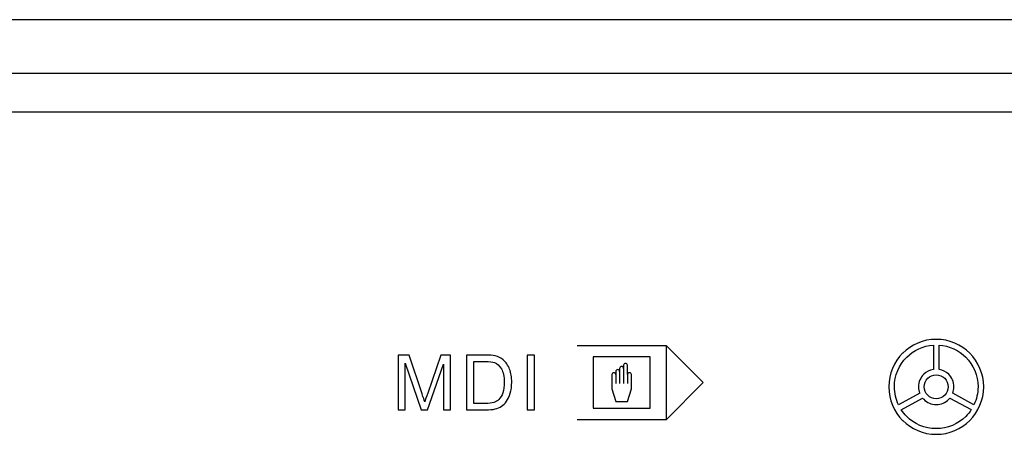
# Model space of a CAD drawing. Header units: millimetres. Extents: x 7205 to 9529, y -660 to 140.
# Tile 45 of 193: x 7388 to 7434, y -269 to -250. Entities that reach past the tile are written whole.
import ezdxf

# ---------------------------------------------------------------- set-up
doc = ezdxf.new("R2010")
doc.units = ezdxf.units.MM
doc.header["$LTSCALE"] = 3

msp = doc.modelspace()

# ---------------------------------------------------------------- linework, layer by layer
at = {"linetype": 'Continuous', "lineweight": 30}
for p, q in [((7467.627, -250.157), (7280.621, -250.157)), ((7656.907, -252.657), (7284.335, -252.657)), ((7655.119, -254.445), (7286.122, -254.445))]:
    msp.add_line(p, q, dxfattribs=at)
for points, knots in [([(7432.148, -268.724), (7431.75, -269.122), (7431.2, -269.368), (7430.593, -269.368), (7430.593, -269.368), (7429.986, -269.368), (7429.436, -269.122), (7429.038, -268.724), (7429.038, -268.724), (7429.038, -268.724), (7429.037, -268.723), (7429.037, -268.723), (7429.037, -268.723), (7428.639, -268.325), (7428.393, -267.775), (7428.393, -267.168), (7428.393, -267.168), (7428.393, -266.561), (7428.639, -266.01), (7429.037, -265.612), (7429.037, -265.612), (7429.037, -265.612), (7429.038, -265.612), (7429.038, -265.612), (7429.038, -265.612), (7429.436, -265.214), (7429.986, -264.968), (7430.593, -264.968), (7430.593, -264.968), (7431.2, -264.968), (7431.75, -265.214), (7432.148, -265.612), (7432.148, -265.612), (7432.546, -266.01), (7432.793, -266.561), (7432.793, -267.168), (7432.793, -267.168), (7432.793, -267.775), (7432.546, -268.325), (7432.148, -268.723), (7432.148, -268.723), (7432.148, -268.723), (7432.148, -268.724), (7432.148, -268.724)], [0, 0, 0, 0, 0.083333, 0.083333, 0.083333, 0.083333, 0.166667, 0.166667, 0.166667, 0.166667, 0.25, 0.25, 0.25, 0.25, 0.333333, 0.333333, 0.333333, 0.333333, 0.416667, 0.416667, 0.416667, 0.416667, 0.5, 0.5, 0.5, 0.5, 0.583333, 0.583333, 0.583333, 0.583333, 0.666667, 0.666667, 0.666667, 0.666667, 0.75, 0.75, 0.75, 0.75, 0.833333, 0.833333, 0.833333, 0.833333, 1, 1, 1, 1]), ([(7413.943, -265.246), (7413.943, -265.246), (7418.075, -265.246), (7418.075, -265.246), (7418.075, -265.246), (7418.075, -265.246), (7419.797, -266.968), (7419.797, -266.968), (7419.797, -266.968), (7419.797, -266.968), (7418.075, -268.69), (7418.075, -268.69), (7418.075, -268.69), (7418.075, -268.69), (7413.943, -268.69), (7413.943, -268.69)], [0, 0, 0, 0, 0.2, 0.2, 0.2, 0.2, 0.4, 0.4, 0.4, 0.4, 0.6, 0.6, 0.6, 0.6, 1, 1, 1, 1]), ([(7418.075, -265.246), (7418.075, -265.246), (7419.797, -266.968), (7419.797, -266.968), (7419.797, -266.968), (7419.797, -266.968), (7418.075, -268.69), (7418.075, -268.69), (7418.075, -268.69), (7418.075, -268.69), (7418.075, -265.246), (7418.075, -265.246)], [0, 0, 0, 0, 0.25, 0.25, 0.25, 0.25, 0.5, 0.5, 0.5, 0.5, 1, 1, 1, 1]), ([(7430.461, -265.235), (7429.979, -265.268), (7429.544, -265.477), (7429.223, -265.798), (7429.223, -265.798), (7429.223, -265.798), (7429.223, -265.798), (7429.223, -265.798), (7429.223, -265.798), (7428.873, -266.149), (7428.656, -266.633), (7428.656, -267.168), (7428.656, -267.168), (7428.656, -267.466), (7428.723, -267.749), (7428.843, -268.001), (7428.843, -268.001), (7428.843, -268.001), (7429.829, -267.464), (7429.829, -267.464), (7429.829, -267.464), (7429.793, -267.372), (7429.773, -267.272), (7429.773, -267.168), (7429.773, -267.168), (7429.773, -266.942), (7429.865, -266.738), (7430.013, -266.589), (7430.013, -266.589), (7430.013, -266.589), (7430.014, -266.589), (7430.014, -266.589), (7430.014, -266.589), (7430.014, -266.589), (7430.014, -266.589), (7430.014, -266.589), (7430.014, -266.589), (7430.133, -266.47), (7430.288, -266.387), (7430.461, -266.359), (7430.461, -266.359), (7430.461, -266.359), (7430.461, -265.235), (7430.461, -265.235)], [0, 0, 0, 0, 0.083333, 0.083333, 0.083333, 0.083333, 0.166667, 0.166667, 0.166667, 0.166667, 0.25, 0.25, 0.25, 0.25, 0.333333, 0.333333, 0.333333, 0.333333, 0.416667, 0.416667, 0.416667, 0.416667, 0.5, 0.5, 0.5, 0.5, 0.583333, 0.583333, 0.583333, 0.583333, 0.666667, 0.666667, 0.666667, 0.666667, 0.75, 0.75, 0.75, 0.75, 0.833333, 0.833333, 0.833333, 0.833333, 1, 1, 1, 1]), ([(7432.344, -267.997), (7432.463, -267.745), (7432.53, -267.464), (7432.53, -267.168), (7432.53, -267.168), (7432.53, -266.633), (7432.313, -266.149), (7431.963, -265.798), (7431.963, -265.798), (7431.641, -265.477), (7431.207, -265.268), (7430.724, -265.235), (7430.724, -265.235), (7430.724, -265.235), (7430.724, -266.359), (7430.724, -266.359), (7430.724, -266.359), (7430.897, -266.387), (7431.053, -266.47), (7431.172, -266.589), (7431.172, -266.589), (7431.172, -266.589), (7431.172, -266.589), (7431.172, -266.589), (7431.172, -266.589), (7431.172, -266.589), (7431.172, -266.589), (7431.172, -266.589), (7431.172, -266.589), (7431.32, -266.738), (7431.412, -266.942), (7431.412, -267.168), (7431.412, -267.168), (7431.412, -267.271), (7431.393, -267.369), (7431.359, -267.459), (7431.359, -267.459), (7431.359, -267.459), (7432.344, -267.997), (7432.344, -267.997)], [0, 0, 0, 0, 0.090909, 0.090909, 0.090909, 0.090909, 0.181818, 0.181818, 0.181818, 0.181818, 0.272727, 0.272727, 0.272727, 0.272727, 0.363636, 0.363636, 0.363636, 0.363636, 0.454545, 0.454545, 0.454545, 0.454545, 0.545455, 0.545455, 0.545455, 0.545455, 0.636364, 0.636364, 0.636364, 0.636364, 0.727273, 0.727273, 0.727273, 0.727273, 0.818182, 0.818182, 0.818182, 0.818182, 1, 1, 1, 1]), ([(7405.659, -268.237), (7405.659, -268.237), (7405.659, -265.699), (7405.659, -265.699), (7405.659, -265.699), (7405.659, -265.699), (7406.163, -265.699), (7406.163, -265.699), (7406.163, -265.699), (7406.163, -265.699), (7406.763, -267.496), (7406.763, -267.496), (7406.763, -267.496), (7406.819, -267.663), (7406.859, -267.788), (7406.884, -267.871), (7406.884, -267.871), (7406.913, -267.779), (7406.959, -267.643), (7407.02, -267.464), (7407.02, -267.464), (7407.02, -267.464), (7407.631, -265.699), (7407.631, -265.699), (7407.631, -265.699), (7407.631, -265.699), (7408.081, -265.699), (7408.081, -265.699), (7408.081, -265.699), (7408.081, -265.699), (7408.081, -268.237), (7408.081, -268.237), (7408.081, -268.237), (7408.081, -268.237), (7407.758, -268.237), (7407.758, -268.237), (7407.758, -268.237), (7407.758, -268.237), (7407.758, -266.113), (7407.758, -266.113), (7407.758, -266.113), (7407.758, -266.113), (7407.017, -268.237), (7407.017, -268.237), (7407.017, -268.237), (7407.017, -268.237), (7406.715, -268.237), (7406.715, -268.237), (7406.715, -268.237), (7406.715, -268.237), (7405.982, -266.074), (7405.982, -266.074), (7405.982, -266.074), (7405.982, -266.074), (7405.982, -268.237), (7405.982, -268.237), (7405.982, -268.237), (7405.982, -268.237), (7405.659, -268.237), (7405.659, -268.237)], [0, 0, 0, 0, 0.0625, 0.0625, 0.0625, 0.0625, 0.125, 0.125, 0.125, 0.125, 0.1875, 0.1875, 0.1875, 0.1875, 0.25, 0.25, 0.25, 0.25, 0.3125, 0.3125, 0.3125, 0.3125, 0.375, 0.375, 0.375, 0.375, 0.4375, 0.4375, 0.4375, 0.4375, 0.5, 0.5, 0.5, 0.5, 0.5625, 0.5625, 0.5625, 0.5625, 0.625, 0.625, 0.625, 0.625, 0.6875, 0.6875, 0.6875, 0.6875, 0.75, 0.75, 0.75, 0.75, 0.8125, 0.8125, 0.8125, 0.8125, 0.875, 0.875, 0.875, 0.875, 1, 1, 1, 1]), ([(7408.817, -268.237), (7408.817, -268.237), (7408.817, -265.699), (7408.817, -265.699), (7408.817, -265.699), (7408.817, -265.699), (7409.692, -265.699), (7409.692, -265.699), (7409.692, -265.699), (7409.889, -265.699), (7410.04, -265.71), (7410.144, -265.735), (7410.144, -265.735), (7410.289, -265.768), (7410.413, -265.829), (7410.516, -265.917), (7410.516, -265.917), (7410.65, -266.03), (7410.75, -266.174), (7410.816, -266.35), (7410.816, -266.35), (7410.883, -266.526), (7410.916, -266.728), (7410.916, -266.954), (7410.916, -266.954), (7410.916, -267.147), (7410.894, -267.318), (7410.849, -267.467), (7410.849, -267.467), (7410.804, -267.616), (7410.746, -267.739), (7410.675, -267.837), (7410.675, -267.837), (7410.605, -267.934), (7410.528, -268.011), (7410.444, -268.066), (7410.444, -268.066), (7410.36, -268.123), (7410.259, -268.165), (7410.141, -268.194), (7410.141, -268.194), (7410.022, -268.223), (7409.887, -268.237), (7409.733, -268.237), (7409.733, -268.237), (7409.733, -268.237), (7408.817, -268.237), (7408.817, -268.237)], [0, 0, 0, 0, 0.076923, 0.076923, 0.076923, 0.076923, 0.153846, 0.153846, 0.153846, 0.153846, 0.230769, 0.230769, 0.230769, 0.230769, 0.307692, 0.307692, 0.307692, 0.307692, 0.384615, 0.384615, 0.384615, 0.384615, 0.461538, 0.461538, 0.461538, 0.461538, 0.538462, 0.538462, 0.538462, 0.538462, 0.615385, 0.615385, 0.615385, 0.615385, 0.692308, 0.692308, 0.692308, 0.692308, 0.769231, 0.769231, 0.769231, 0.769231, 0.846154, 0.846154, 0.846154, 0.846154, 1, 1, 1, 1]), ([(7409.154, -267.939), (7409.154, -267.939), (7409.695, -267.939), (7409.695, -267.939), (7409.695, -267.939), (7409.862, -267.939), (7409.994, -267.924), (7410.089, -267.893), (7410.089, -267.893), (7410.184, -267.861), (7410.259, -267.818), (7410.316, -267.761), (7410.316, -267.761), (7410.395, -267.681), (7410.457, -267.574), (7410.502, -267.439), (7410.502, -267.439), (7410.546, -267.304), (7410.568, -267.141), (7410.568, -266.949), (7410.568, -266.949), (7410.568, -266.683), (7410.525, -266.479), (7410.438, -266.336), (7410.438, -266.336), (7410.351, -266.193), (7410.245, -266.097), (7410.121, -266.048), (7410.121, -266.048), (7410.031, -266.014), (7409.886, -265.996), (7409.686, -265.996), (7409.686, -265.996), (7409.686, -265.996), (7409.154, -265.996), (7409.154, -265.996), (7409.154, -265.996), (7409.154, -265.996), (7409.154, -267.939), (7409.154, -267.939)], [0, 0, 0, 0, 0.090909, 0.090909, 0.090909, 0.090909, 0.181818, 0.181818, 0.181818, 0.181818, 0.272727, 0.272727, 0.272727, 0.272727, 0.363636, 0.363636, 0.363636, 0.363636, 0.454545, 0.454545, 0.454545, 0.454545, 0.545455, 0.545455, 0.545455, 0.545455, 0.636364, 0.636364, 0.636364, 0.636364, 0.727273, 0.727273, 0.727273, 0.727273, 0.818182, 0.818182, 0.818182, 0.818182, 1, 1, 1, 1]), ([(7411.631, -268.237), (7411.631, -268.237), (7411.631, -265.699), (7411.631, -265.699), (7411.631, -265.699), (7411.631, -265.699), (7411.968, -265.699), (7411.968, -265.699), (7411.968, -265.699), (7411.968, -265.699), (7411.968, -268.237), (7411.968, -268.237), (7411.968, -268.237), (7411.968, -268.237), (7411.631, -268.237), (7411.631, -268.237)], [0, 0, 0, 0, 0.2, 0.2, 0.2, 0.2, 0.4, 0.4, 0.4, 0.4, 0.6, 0.6, 0.6, 0.6, 1, 1, 1, 1]), ([(7414.685, -265.776), (7414.685, -265.776), (7417.334, -265.776), (7417.334, -265.776), (7417.334, -265.776), (7417.334, -265.776), (7417.334, -268.16), (7417.334, -268.16), (7417.334, -268.16), (7417.334, -268.16), (7414.685, -268.16), (7414.685, -268.16), (7414.685, -268.16), (7414.685, -268.16), (7414.685, -265.776), (7414.685, -265.776)], [0, 0, 0, 0, 0.2, 0.2, 0.2, 0.2, 0.4, 0.4, 0.4, 0.4, 0.6, 0.6, 0.6, 0.6, 1, 1, 1, 1]), ([(7416.099, -266.172), (7416.099, -266.122), (7416.14, -266.082), (7416.189, -266.082), (7416.189, -266.082), (7416.239, -266.082), (7416.28, -266.122), (7416.28, -266.172), (7416.28, -266.172), (7416.28, -266.172), (7416.28, -266.172), (7416.28, -266.172), (7416.28, -266.172), (7416.28, -266.172), (7416.28, -266.604), (7416.28, -266.604), (7416.28, -266.604), (7416.28, -266.554), (7416.32, -266.514), (7416.37, -266.514), (7416.37, -266.514), (7416.419, -266.514), (7416.46, -266.554), (7416.46, -266.604), (7416.46, -266.604), (7416.46, -266.604), (7416.46, -266.604), (7416.46, -266.604), (7416.46, -266.604), (7416.46, -266.604), (7416.46, -267.255), (7416.46, -267.255), (7416.46, -267.255), (7416.46, -267.255), (7416.28, -267.854), (7416.28, -267.854), (7416.28, -267.854), (7416.28, -267.854), (7415.739, -267.854), (7415.739, -267.854), (7415.739, -267.854), (7415.739, -267.854), (7415.559, -267.255), (7415.559, -267.255), (7415.559, -267.255), (7415.559, -267.255), (7415.559, -266.604), (7415.559, -266.604), (7415.559, -266.604), (7415.559, -266.554), (7415.599, -266.514), (7415.649, -266.514), (7415.649, -266.514), (7415.699, -266.514), (7415.739, -266.554), (7415.739, -266.604), (7415.739, -266.604), (7415.739, -266.604), (7415.739, -266.46), (7415.739, -266.46), (7415.739, -266.46), (7415.739, -266.41), (7415.779, -266.37), (7415.829, -266.37), (7415.829, -266.37), (7415.879, -266.37), (7415.919, -266.41), (7415.919, -266.46), (7415.919, -266.46), (7415.919, -266.46), (7415.919, -266.316), (7415.919, -266.316), (7415.919, -266.316), (7415.919, -266.266), (7415.96, -266.226), (7416.009, -266.226), (7416.009, -266.226), (7416.059, -266.226), (7416.099, -266.266), (7416.099, -266.316), (7416.099, -266.316), (7416.099, -266.316), (7416.099, -266.172), (7416.099, -266.172)], [0, 0, 0, 0, 0.045455, 0.045455, 0.045455, 0.045455, 0.090909, 0.090909, 0.090909, 0.090909, 0.136364, 0.136364, 0.136364, 0.136364, 0.181818, 0.181818, 0.181818, 0.181818, 0.227273, 0.227273, 0.227273, 0.227273, 0.272727, 0.272727, 0.272727, 0.272727, 0.318182, 0.318182, 0.318182, 0.318182, 0.363636, 0.363636, 0.363636, 0.363636, 0.409091, 0.409091, 0.409091, 0.409091, 0.454545, 0.454545, 0.454545, 0.454545, 0.5, 0.5, 0.5, 0.5, 0.545455, 0.545455, 0.545455, 0.545455, 0.590909, 0.590909, 0.590909, 0.590909, 0.636364, 0.636364, 0.636364, 0.636364, 0.681818, 0.681818, 0.681818, 0.681818, 0.727273, 0.727273, 0.727273, 0.727273, 0.772727, 0.772727, 0.772727, 0.772727, 0.818182, 0.818182, 0.818182, 0.818182, 0.863636, 0.863636, 0.863636, 0.863636, 0.909091, 0.909091, 0.909091, 0.909091, 1, 1, 1, 1]), ([(7430.593, -267.725), (7430.747, -267.725), (7430.886, -267.662), (7430.986, -267.562), (7430.986, -267.562), (7430.986, -267.562), (7430.987, -267.562), (7430.987, -267.562), (7430.987, -267.562), (7431.087, -267.461), (7431.15, -267.322), (7431.15, -267.168), (7431.15, -267.168), (7431.15, -267.014), (7431.087, -266.875), (7430.987, -266.774), (7430.987, -266.774), (7430.987, -266.774), (7430.986, -266.774), (7430.986, -266.774), (7430.986, -266.774), (7430.886, -266.674), (7430.747, -266.611), (7430.593, -266.611), (7430.593, -266.611), (7430.439, -266.611), (7430.3, -266.674), (7430.199, -266.774), (7430.199, -266.774), (7430.199, -266.774), (7430.199, -266.774), (7430.199, -266.774), (7430.199, -266.774), (7430.098, -266.875), (7430.036, -267.014), (7430.036, -267.168), (7430.036, -267.168), (7430.036, -267.322), (7430.098, -267.461), (7430.199, -267.562), (7430.199, -267.562), (7430.199, -267.562), (7430.199, -267.562), (7430.199, -267.562), (7430.199, -267.562), (7430.3, -267.662), (7430.439, -267.725), (7430.593, -267.725)], [0, 0, 0, 0, 0.076923, 0.076923, 0.076923, 0.076923, 0.153846, 0.153846, 0.153846, 0.153846, 0.230769, 0.230769, 0.230769, 0.230769, 0.307692, 0.307692, 0.307692, 0.307692, 0.384615, 0.384615, 0.384615, 0.384615, 0.461538, 0.461538, 0.461538, 0.461538, 0.538462, 0.538462, 0.538462, 0.538462, 0.615385, 0.615385, 0.615385, 0.615385, 0.692308, 0.692308, 0.692308, 0.692308, 0.769231, 0.769231, 0.769231, 0.769231, 0.846154, 0.846154, 0.846154, 0.846154, 1, 1, 1, 1]), ([(7430.593, -269.105), (7431.128, -269.105), (7431.612, -268.888), (7431.963, -268.538), (7431.963, -268.538), (7431.963, -268.538), (7431.963, -268.538), (7431.963, -268.538), (7431.963, -268.538), (7432.058, -268.443), (7432.143, -268.338), (7432.217, -268.225), (7432.217, -268.225), (7432.217, -268.225), (7431.227, -267.686), (7431.227, -267.686), (7431.227, -267.686), (7431.21, -267.707), (7431.192, -267.728), (7431.172, -267.747), (7431.172, -267.747), (7431.172, -267.747), (7431.172, -267.747), (7431.172, -267.747), (7431.172, -267.747), (7431.172, -267.747), (7431.172, -267.747), (7431.172, -267.747), (7431.172, -267.747), (7431.023, -267.896), (7430.818, -267.987), (7430.593, -267.987), (7430.593, -267.987), (7430.367, -267.987), (7430.162, -267.896), (7430.014, -267.747), (7430.014, -267.747), (7430.014, -267.747), (7430.014, -267.747), (7430.014, -267.747), (7430.014, -267.747), (7430.014, -267.747), (7430.013, -267.747), (7430.013, -267.747), (7430.013, -267.747), (7429.995, -267.729), (7429.978, -267.71), (7429.962, -267.69), (7429.962, -267.69), (7429.962, -267.69), (7428.972, -268.229), (7428.972, -268.229), (7428.972, -268.229), (7429.045, -268.341), (7429.129, -268.444), (7429.223, -268.538), (7429.223, -268.538), (7429.573, -268.888), (7430.058, -269.105), (7430.593, -269.105)], [0, 0, 0, 0, 0.0625, 0.0625, 0.0625, 0.0625, 0.125, 0.125, 0.125, 0.125, 0.1875, 0.1875, 0.1875, 0.1875, 0.25, 0.25, 0.25, 0.25, 0.3125, 0.3125, 0.3125, 0.3125, 0.375, 0.375, 0.375, 0.375, 0.4375, 0.4375, 0.4375, 0.4375, 0.5, 0.5, 0.5, 0.5, 0.5625, 0.5625, 0.5625, 0.5625, 0.625, 0.625, 0.625, 0.625, 0.6875, 0.6875, 0.6875, 0.6875, 0.75, 0.75, 0.75, 0.75, 0.8125, 0.8125, 0.8125, 0.8125, 0.875, 0.875, 0.875, 0.875, 1, 1, 1, 1])]:
    msp.add_open_spline(points, degree=3, knots=knots, dxfattribs=at)
for points in [[(7415.919, -266.46), (7415.919, -266.46), (7415.919, -267.013), (7415.919, -267.013)], [(7416.099, -266.316), (7416.099, -266.316), (7416.099, -267.013), (7416.099, -267.013)], [(7415.739, -266.604), (7415.739, -266.604), (7415.739, -267.013), (7415.739, -267.013)], [(7416.28, -266.604), (7416.28, -266.604), (7416.28, -267.014), (7416.28, -267.014)]]:
    msp.add_open_spline(points, degree=3, dxfattribs=at)

doc.saveas('drawing.dxf')
